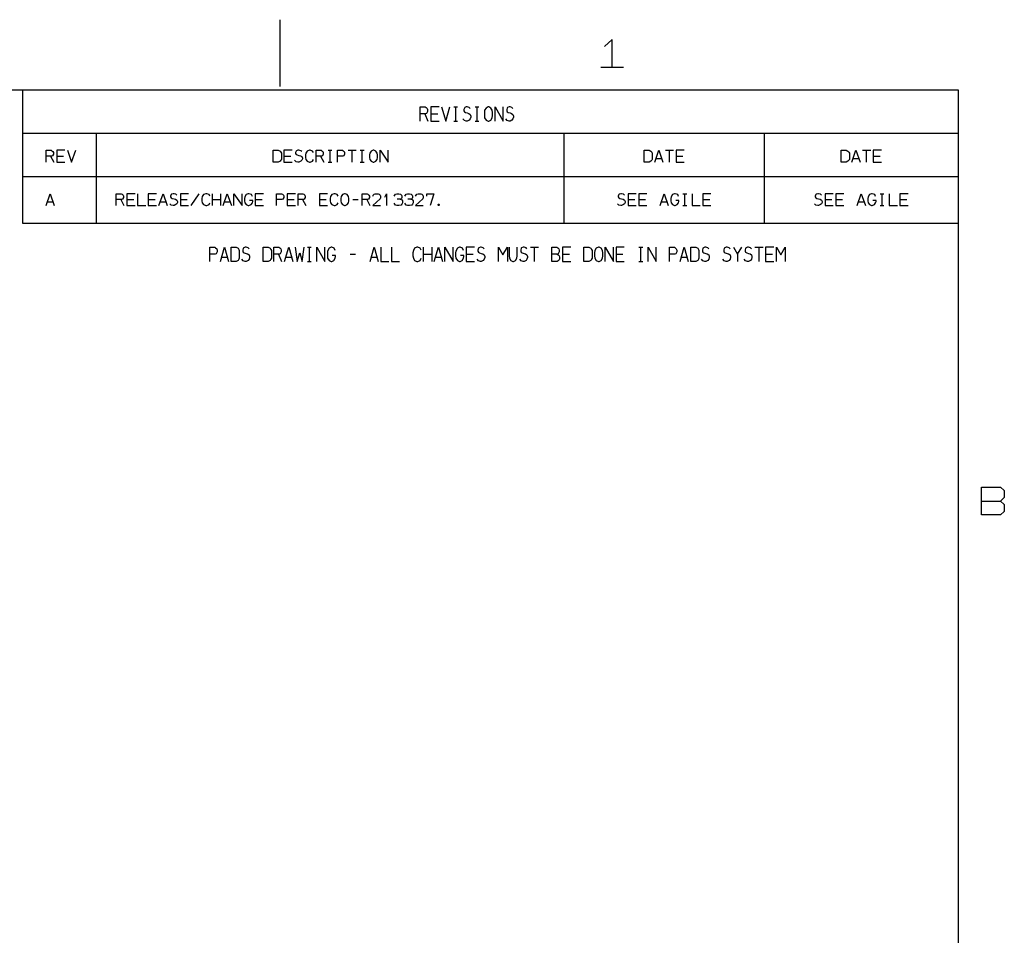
# Model space of a CAD drawing. Extents: x 0 to 1189, y 35 to 806.
# Tile 22 of 22: x 776 to 1182, y 429 to 806. Entities that reach past the tile are written whole.
import ezdxf

# ---------------------------------------------------------------- set-up
doc = ezdxf.new("R2010")
doc.units = 0
doc.layers.add('1', color=1, linetype='CONTINUOUS')

msp = doc.modelspace()

# ---------------------------------------------------------------- linework, layer by layer
at = {"layer": '1'}
for p, q in [((883.3, 805.58), (883.3, 778.1)), ((1020.03, 797.45), (1016.88, 794.6)), ((1020.03, 786), (1020.03, 797.45)), ((1015.33, 786), (1024.75, 786)), ((26.55, 776.73), (1162.45, 776.73)), ((777.4, 776.73), (1162.45, 776.73)), ((777.4, 721.7), (777.4, 776.73)), ((1162.45, 776.73), (1162.45, 61.63)), ((1162.45, 776.73), (1162.45, 721.7)), ((941.05, 763.8), (941.05, 769.7)), ((941.05, 769.7), (943.12, 769.7)), ((943.27, 766.78), (941.05, 766.78)), ((942.92, 766.78), (944.22, 763.8)), ((943.12, 769.7), (943.45, 769.45)), ((943.65, 766.95), (943.27, 766.78)), ((943.45, 769.45), (943.87, 769)), ((944.02, 767.85), (943.65, 766.95)), ((943.87, 769), (944.02, 768.55)), ((944.02, 768.55), (944.02, 767.85)), ((948.82, 769.7), (945.45, 769.7)), ((945.45, 769.7), (945.45, 763.8)), ((945.45, 766.78), (948.27, 766.78)), ((949.85, 769.7), (951.52, 763.8)), ((951.52, 763.8), (953.22, 769.7)), ((954.87, 769.7), (956.42, 769.7)), ((955.67, 763.8), (955.67, 769.7)), ((959.22, 769.23), (959.02, 768.55)), ((959.02, 768.55), (959.02, 768.08)), ((959.02, 768.08), (959.22, 767.63)), ((959.42, 769.45), (959.22, 769.23)), ((959.22, 767.63), (959.65, 767.4)), ((960.02, 769.7), (959.42, 769.45)), ((959.65, 767.4), (960.4, 767.18)), ((960.4, 769.7), (960.02, 769.7)), ((961.22, 769.45), (960.4, 769.7)), ((960.4, 767.18), (961.02, 766.95)), ((961.02, 766.95), (961.62, 766.55)), ((961.62, 769), (961.22, 769.45)), ((961.62, 766.55), (961.82, 765.88)), ((963.67, 769.7), (965.22, 769.7)), ((964.47, 763.8), (964.47, 769.7)), ((967.57, 768.33), (967.45, 767.4)), ((967.45, 767.4), (967.45, 766.1)), ((968.15, 769.23), (967.57, 768.33)), ((968.97, 769.7), (968.15, 769.23)), ((969.3, 769.7), (968.97, 769.7)), ((970.12, 769.23), (969.3, 769.7)), ((970.67, 768.33), (970.12, 769.23)), ((970.82, 767.4), (970.67, 768.33)), ((970.82, 766.1), (970.82, 767.4)), ((971.85, 763.8), (971.85, 769.7)), ((971.85, 769.7), (975.22, 763.8)), ((975.22, 763.8), (975.22, 769.7)), ((976.82, 769.23), (976.65, 768.55)), ((976.65, 768.55), (976.65, 768.08)), ((976.65, 768.08), (976.82, 767.63)), ((977.02, 769.45), (976.82, 769.23)), ((976.82, 767.63), (977.25, 767.4)), ((977.62, 769.7), (977.02, 769.45)), ((977.25, 767.4), (978.02, 767.18)), ((978.02, 769.7), (977.62, 769.7)), ((978.82, 769.45), (978.02, 769.7)), ((978.02, 767.18), (978.62, 766.95)), ((978.62, 766.95), (979.22, 766.55)), ((979.22, 769), (978.82, 769.45)), ((979.22, 766.55), (979.42, 765.88)), ((945.45, 763.8), (948.82, 763.8)), ((954.87, 763.8), (956.42, 763.8)), ((959.22, 764.03), (958.65, 764.73)), ((960.02, 763.8), (959.22, 764.03)), ((960.4, 763.8), (960.02, 763.8)), ((961.22, 764.28), (960.4, 763.8)), ((961.62, 764.73), (961.22, 764.28)), ((961.82, 765.4), (961.62, 764.73)), ((961.82, 765.88), (961.82, 765.4)), ((963.67, 763.8), (965.22, 763.8)), ((967.45, 766.1), (967.57, 765.18)), ((967.57, 765.18), (968.15, 764.28)), ((968.15, 764.28), (968.97, 763.8)), ((968.97, 763.8), (969.3, 763.8)), ((969.3, 763.8), (970.12, 764.28)), ((970.12, 764.28), (970.67, 765.18)), ((970.67, 765.18), (970.82, 766.1)), ((976.82, 764.03), (976.25, 764.73)), ((977.62, 763.8), (976.82, 764.03)), ((978.02, 763.8), (977.62, 763.8)), ((978.82, 764.28), (978.02, 763.8)), ((979.22, 764.73), (978.82, 764.28)), ((979.42, 765.4), (979.22, 764.73)), ((979.42, 765.88), (979.42, 765.4)), ((777.4, 758.85), (1162.45, 758.85)), ((807.65, 758.85), (807.65, 721.7)), ((1000.18, 758.85), (1000.18, 721.7)), ((1082.7, 758.85), (1082.7, 721.7)), ((787.02, 746.93), (787.02, 751.85)), ((787.02, 751.85), (789.1, 751.85)), ((789.1, 751.85), (789.42, 751.65)), ((789.42, 751.65), (789.85, 751.28)), ((790, 750.3), (789.62, 749.55)), ((789.85, 751.28), (790, 750.88)), ((790, 750.88), (790, 750.3)), ((794.8, 751.85), (791.42, 751.85)), ((791.42, 751.85), (791.42, 746.93)), ((795.82, 751.85), (797.5, 746.93)), ((797.5, 746.93), (799.2, 751.85)), ((880.55, 746.93), (880.55, 751.85)), ((880.55, 751.85), (882.6, 751.85)), ((882.6, 751.85), (883.37, 751.45)), ((883.37, 751.45), (883.72, 751.08)), ((883.72, 751.08), (883.9, 750.7)), ((883.9, 750.7), (883.9, 748.08)), ((888.3, 751.85), (884.95, 751.85)), ((884.95, 751.85), (884.95, 746.93)), ((889.92, 751.45), (889.72, 750.88)), ((889.72, 750.88), (889.72, 750.5)), ((889.72, 750.5), (889.92, 750.13)), ((890.1, 751.65), (889.92, 751.45)), ((889.92, 750.13), (890.32, 749.93)), ((890.72, 751.85), (890.1, 751.65)), ((890.32, 749.93), (891.1, 749.73)), ((891.1, 751.85), (890.72, 751.85)), ((891.9, 751.65), (891.1, 751.85)), ((892.32, 751.28), (891.9, 751.65)), ((893.92, 750.7), (893.75, 749.93)), ((893.75, 749.93), (893.75, 748.85)), ((894.47, 751.45), (893.92, 750.7)), ((895.42, 751.85), (894.47, 751.45)), ((895.8, 751.85), (895.42, 751.85)), ((896.72, 751.45), (895.8, 751.85)), ((897.1, 750.88), (896.72, 751.45)), ((898.15, 746.93), (898.15, 751.85)), ((898.15, 751.85), (900.2, 751.85)), ((900.2, 751.85), (900.55, 751.65)), ((900.55, 751.65), (900.97, 751.28)), ((901.12, 750.3), (900.75, 749.55)), ((900.97, 751.28), (901.12, 750.88)), ((901.12, 750.88), (901.12, 750.3)), ((903.15, 751.85), (904.72, 751.85)), ((903.95, 746.93), (903.95, 751.85)), ((906.95, 746.93), (906.95, 751.85)), ((906.95, 751.85), (909, 751.85)), ((909, 751.85), (909.35, 751.65)), ((909.35, 751.65), (909.77, 751.28)), ((909.92, 750.3), (909.55, 749.55)), ((909.77, 751.28), (909.92, 750.88)), ((909.92, 750.88), (909.92, 750.3)), ((911.35, 751.85), (914.7, 751.85)), ((913.02, 746.93), (913.02, 751.85)), ((916.35, 751.85), (917.92, 751.85)), ((917.15, 746.93), (917.15, 751.85)), ((920.27, 750.7), (920.15, 749.93)), ((920.15, 749.93), (920.15, 748.85)), ((920.82, 751.45), (920.27, 750.7)), ((921.67, 751.85), (920.82, 751.45)), ((921.97, 751.85), (921.67, 751.85)), ((922.82, 751.45), (921.97, 751.85)), ((923.35, 750.7), (922.82, 751.45)), ((923.5, 749.93), (923.35, 750.7)), ((923.5, 748.85), (923.5, 749.93)), ((924.55, 746.93), (924.55, 751.85)), ((924.55, 751.85), (927.9, 746.93)), ((927.9, 746.93), (927.9, 751.85)), ((1033.2, 746.93), (1033.2, 751.85)), ((1033.2, 751.85), (1035.25, 751.85)), ((1035.25, 751.85), (1036.02, 751.45)), ((1036.02, 751.45), (1036.35, 751.08)), ((1036.35, 751.08), (1036.55, 750.7)), ((1036.55, 750.7), (1036.55, 748.08)), ((1037.6, 746.93), (1039.27, 751.85)), ((1039.27, 751.85), (1040.95, 746.93)), ((1042, 751.85), (1045.35, 751.85)), ((1043.67, 746.93), (1043.67, 751.85)), ((1049.75, 751.85), (1046.4, 751.85)), ((1046.4, 751.85), (1046.4, 746.93)), ((1114.32, 746.93), (1114.32, 751.85)), ((1114.32, 751.85), (1116.4, 751.85)), ((1116.4, 751.85), (1117.15, 751.45)), ((1117.15, 751.45), (1117.5, 751.08)), ((1117.5, 751.08), (1117.7, 750.7)), ((1117.7, 750.7), (1117.7, 748.08)), ((1118.72, 746.93), (1120.4, 751.85)), ((1120.4, 751.85), (1122.1, 746.93)), ((1123.12, 751.85), (1126.5, 751.85)), ((1124.8, 746.93), (1124.8, 751.85)), ((1130.9, 751.85), (1127.52, 751.85)), ((1127.52, 751.85), (1127.52, 746.93)), ((789.25, 749.43), (787.02, 749.43)), ((788.9, 749.43), (790.2, 746.93)), ((789.62, 749.55), (789.25, 749.43)), ((791.42, 749.43), (794.25, 749.43)), ((791.42, 746.93), (794.8, 746.93)), ((882.6, 746.93), (880.55, 746.93)), ((883.37, 747.33), (882.6, 746.93)), ((883.72, 747.7), (883.37, 747.33)), ((883.9, 748.08), (883.72, 747.7)), ((884.95, 749.43), (887.77, 749.43)), ((884.95, 746.93), (888.3, 746.93)), ((889.92, 747.13), (889.35, 747.7)), ((890.72, 746.93), (889.92, 747.13)), ((891.1, 746.93), (890.72, 746.93)), ((891.1, 749.73), (891.7, 749.55)), ((891.9, 747.33), (891.1, 746.93)), ((891.7, 749.55), (892.32, 749.23)), ((892.32, 747.7), (891.9, 747.33)), ((892.32, 749.23), (892.52, 748.65)), ((892.52, 748.28), (892.32, 747.7)), ((892.52, 748.65), (892.52, 748.28)), ((893.75, 748.85), (893.92, 748.08)), ((893.92, 748.08), (894.47, 747.33)), ((894.47, 747.33), (895.42, 746.93)), ((895.42, 746.93), (895.8, 746.93)), ((895.8, 746.93), (896.72, 747.33)), ((896.72, 747.33), (897.1, 748.08)), ((900.35, 749.43), (898.15, 749.43)), ((900.02, 749.43), (901.32, 746.93)), ((900.75, 749.55), (900.35, 749.43)), ((903.15, 746.93), (904.72, 746.93)), ((909.15, 749.43), (906.95, 749.43)), ((909.55, 749.55), (909.15, 749.43)), ((916.35, 746.93), (917.92, 746.93)), ((920.15, 748.85), (920.27, 748.08)), ((920.27, 748.08), (920.82, 747.33)), ((920.82, 747.33), (921.67, 746.93)), ((921.67, 746.93), (921.97, 746.93)), ((921.97, 746.93), (922.82, 747.33)), ((922.82, 747.33), (923.35, 748.08)), ((923.35, 748.08), (923.5, 748.85)), ((1035.25, 746.93), (1033.2, 746.93)), ((1036.02, 747.33), (1035.25, 746.93)), ((1036.35, 747.7), (1036.02, 747.33)), ((1036.55, 748.08), (1036.35, 747.7)), ((1038.07, 748.48), (1040.45, 748.48)), ((1046.4, 749.43), (1049.22, 749.43)), ((1046.4, 746.93), (1049.75, 746.93)), ((1116.4, 746.93), (1114.32, 746.93)), ((1117.15, 747.33), (1116.4, 746.93)), ((1117.5, 747.7), (1117.15, 747.33)), ((1117.7, 748.08), (1117.5, 747.7)), ((1119.22, 748.48), (1121.6, 748.48)), ((1127.52, 749.43), (1130.35, 749.43)), ((1127.52, 746.93), (1130.9, 746.93)), ((777.4, 740.98), (1162.45, 740.98)), ((787.03, 729.05), (788.7, 733.95)), ((788.7, 733.95), (790.4, 729.05)), ((815.9, 729.05), (815.9, 733.95)), ((815.9, 733.95), (817.98, 733.95)), ((817.98, 733.95), (818.33, 733.78)), ((818.33, 733.78), (818.73, 733.38)), ((823.68, 733.95), (820.3, 733.95)), ((820.3, 733.95), (820.3, 729.05)), ((824.7, 733.95), (824.7, 729.05)), ((832.48, 733.95), (829.1, 733.95)), ((829.1, 733.95), (829.1, 729.05)), ((833.5, 729.05), (835.2, 733.95)), ((835.2, 733.95), (836.88, 729.05)), ((838.68, 733.78), (838.48, 733.58)), ((839.28, 733.95), (838.68, 733.78)), ((839.68, 733.95), (839.28, 733.95)), ((840.48, 733.78), (839.68, 733.95)), ((840.9, 733.38), (840.48, 733.78)), ((845.68, 733.95), (842.3, 733.95)), ((842.3, 733.95), (842.3, 729.05)), ((846.7, 729.05), (850.08, 733.95)), ((852.8, 733.95), (851.85, 733.58)), ((853.18, 733.95), (852.8, 733.95)), ((854.1, 733.58), (853.18, 733.95)), ((855.53, 729.05), (855.53, 733.95)), ((858.88, 733.95), (858.88, 729.05)), ((859.93, 729.05), (861.6, 733.95)), ((861.6, 733.95), (863.28, 729.05)), ((864.33, 729.05), (864.33, 733.95)), ((864.33, 733.95), (867.68, 729.05)), ((867.68, 729.05), (867.68, 733.95)), ((870.25, 733.95), (869.4, 733.58)), ((870.55, 733.95), (870.25, 733.95)), ((871.58, 733.58), (870.55, 733.95)), ((876.48, 733.95), (873.13, 733.95)), ((873.13, 733.95), (873.13, 729.05)), ((881.93, 729.05), (881.93, 733.95)), ((881.93, 733.95), (883.98, 733.95)), ((883.98, 733.95), (884.33, 733.78)), ((884.33, 733.78), (884.75, 733.38)), ((889.68, 733.95), (886.33, 733.95)), ((886.33, 733.95), (886.33, 729.05)), ((890.73, 729.05), (890.73, 733.95)), ((890.73, 733.95), (892.78, 733.95)), ((892.78, 733.95), (893.13, 733.78)), ((893.13, 733.78), (893.55, 733.38)), ((902.88, 733.95), (899.53, 733.95)), ((899.53, 733.95), (899.53, 729.05)), ((905.6, 733.95), (904.65, 733.58)), ((905.98, 733.95), (905.6, 733.95)), ((906.9, 733.58), (905.98, 733.95)), ((909.85, 733.95), (909, 733.58)), ((910.15, 733.95), (909.85, 733.95)), ((911, 733.58), (910.15, 733.95)), ((917.13, 729.05), (917.13, 733.95)), ((917.13, 733.95), (919.18, 733.95)), ((919.18, 733.95), (919.53, 733.78)), ((919.53, 733.78), (919.95, 733.38)), ((921.73, 733.38), (922.1, 733.78)), ((922.1, 733.78), (922.53, 733.95)), ((922.53, 733.95), (923.7, 733.95)), ((923.7, 733.95), (924.08, 733.78)), ((924.08, 733.78), (924.5, 733.38)), ((926.43, 732.55), (927.15, 733.95)), ((927.15, 733.95), (927.15, 729.05)), ((930.53, 733.38), (930.85, 733.78)), ((930.85, 733.78), (931.43, 733.95)), ((931.43, 733.95), (932.2, 733.95)), ((932.2, 733.95), (932.93, 733.78)), ((932.93, 733.78), (933.3, 733.38)), ((934.93, 733.38), (935.25, 733.78)), ((935.25, 733.78), (935.83, 733.95)), ((935.83, 733.95), (936.6, 733.95)), ((936.6, 733.95), (937.33, 733.78)), ((937.33, 733.78), (937.7, 733.38)), ((939.33, 733.38), (939.7, 733.78)), ((939.7, 733.78), (940.13, 733.95)), ((940.13, 733.95), (941.3, 733.95)), ((941.3, 733.95), (941.68, 733.78)), ((941.68, 733.78), (942.1, 733.38)), ((943.73, 733), (943.73, 733.95)), ((943.73, 733.95), (946.7, 733.95)), ((946.7, 733.95), (945.2, 729.05)), ((1022.95, 733.78), (1022.75, 733.58)), ((1023.57, 733.95), (1022.95, 733.78)), ((1023.95, 733.95), (1023.57, 733.95)), ((1024.75, 733.78), (1023.95, 733.95)), ((1025.17, 733.38), (1024.75, 733.78)), ((1029.95, 733.95), (1026.6, 733.95)), ((1026.6, 733.95), (1026.6, 729.05)), ((1034.35, 733.95), (1031, 733.95)), ((1031, 733.95), (1031, 729.05)), ((1039.8, 729.05), (1041.47, 733.95)), ((1041.47, 733.95), (1043.15, 729.05)), ((1045.72, 733.95), (1044.87, 733.58)), ((1046.02, 733.95), (1045.72, 733.95)), ((1047.05, 733.58), (1046.02, 733.95)), ((1049.2, 733.95), (1050.77, 733.95)), ((1050, 729.05), (1050, 733.95)), ((1053, 733.95), (1053, 729.05)), ((1060.75, 733.95), (1057.4, 733.95)), ((1057.4, 733.95), (1057.4, 729.05)), ((1104.1, 733.78), (1103.9, 733.58)), ((1104.7, 733.95), (1104.1, 733.78)), ((1105.07, 733.95), (1104.7, 733.95)), ((1105.87, 733.78), (1105.07, 733.95)), ((1106.3, 733.38), (1105.87, 733.78)), ((1111.07, 733.95), (1107.72, 733.95)), ((1107.72, 733.95), (1107.72, 729.05)), ((1115.5, 733.95), (1112.12, 733.95)), ((1112.12, 733.95), (1112.12, 729.05)), ((1120.92, 729.05), (1122.6, 733.95)), ((1122.6, 733.95), (1124.3, 729.05)), ((1126.85, 733.95), (1126.02, 733.58)), ((1127.15, 733.95), (1126.85, 733.95)), ((1128.2, 733.58), (1127.15, 733.95)), ((1130.35, 733.95), (1131.9, 733.95)), ((1131.15, 729.05), (1131.15, 733.95)), ((1134.12, 733.95), (1134.12, 729.05)), ((1141.9, 733.95), (1138.52, 733.95)), ((1138.52, 733.95), (1138.52, 729.05)), ((787.53, 730.58), (789.9, 730.58)), ((818.13, 731.55), (815.9, 731.55)), ((817.78, 731.55), (819.08, 729.05)), ((818.5, 731.68), (818.13, 731.55)), ((818.88, 732.43), (818.5, 731.68)), ((818.73, 733.38), (818.88, 733)), ((818.88, 733), (818.88, 732.43)), ((820.3, 731.55), (823.13, 731.55)), ((829.1, 731.55), (831.93, 731.55)), ((834, 730.58), (836.38, 730.58)), ((838.48, 729.25), (837.9, 729.83)), ((838.48, 733.58), (838.3, 733)), ((838.3, 733), (838.3, 732.63)), ((838.3, 732.63), (838.48, 732.25)), ((838.48, 732.25), (838.9, 732.05)), ((838.9, 732.05), (839.68, 731.85)), ((839.68, 731.85), (840.28, 731.68)), ((840.28, 731.68), (840.9, 731.35)), ((840.9, 729.83), (840.48, 729.45)), ((840.9, 731.35), (841.08, 730.78)), ((841.08, 730.4), (840.9, 729.83)), ((841.08, 730.78), (841.08, 730.4)), ((842.3, 731.55), (845.15, 731.55)), ((851.3, 732.83), (851.13, 732.05)), ((851.13, 732.05), (851.13, 730.98)), ((851.13, 730.98), (851.3, 730.2)), ((851.85, 733.58), (851.3, 732.83)), ((851.3, 730.2), (851.85, 729.45)), ((854.48, 733), (854.1, 733.58)), ((854.1, 729.45), (854.48, 730.2)), ((855.53, 731.55), (858.88, 731.55)), ((860.4, 730.58), (862.78, 730.58)), ((868.83, 732.63), (868.73, 732.05)), ((868.73, 732.05), (868.73, 730.98)), ((868.73, 730.98), (868.83, 730.2)), ((869.4, 733.58), (868.83, 732.63)), ((868.83, 730.2), (869.4, 729.45)), ((872.08, 731.15), (870.75, 731.15)), ((871.4, 729.45), (871.93, 730.2)), ((871.93, 732.83), (871.58, 733.58)), ((871.93, 730.2), (872.08, 730.78)), ((872.08, 730.78), (872.08, 731.15)), ((873.13, 731.55), (875.95, 731.55)), ((884.13, 731.55), (881.93, 731.55)), ((884.53, 731.68), (884.13, 731.55)), ((884.9, 732.43), (884.53, 731.68)), ((884.75, 733.38), (884.9, 733)), ((884.9, 733), (884.9, 732.43)), ((886.33, 731.55), (889.15, 731.55)), ((892.93, 731.55), (890.73, 731.55)), ((892.6, 731.55), (893.9, 729.05)), ((893.33, 731.68), (892.93, 731.55)), ((893.7, 732.43), (893.33, 731.68)), ((893.55, 733.38), (893.7, 733)), ((893.7, 733), (893.7, 732.43)), ((899.53, 731.55), (902.35, 731.55)), ((904.1, 732.83), (903.93, 732.05)), ((903.93, 732.05), (903.93, 730.98)), ((903.93, 730.98), (904.1, 730.2)), ((904.65, 733.58), (904.1, 732.83)), ((904.1, 730.2), (904.65, 729.45)), ((907.28, 733), (906.9, 733.58)), ((906.9, 729.45), (907.28, 730.2)), ((908.43, 732.83), (908.33, 732.05)), ((908.33, 732.05), (908.33, 730.98)), ((908.33, 730.98), (908.43, 730.2)), ((909, 733.58), (908.43, 732.83)), ((908.43, 730.2), (909, 729.45)), ((911.53, 732.83), (911, 733.58)), ((911, 729.45), (911.53, 730.2)), ((911.68, 732.05), (911.53, 732.83)), ((911.53, 730.2), (911.68, 730.98)), ((911.68, 730.98), (911.68, 732.05)), ((913.3, 731.55), (915.48, 731.55)), ((919.35, 731.55), (917.13, 731.55)), ((919, 731.55), (920.3, 729.05)), ((919.73, 731.68), (919.35, 731.55)), ((920.1, 732.43), (919.73, 731.68)), ((919.95, 733.38), (920.1, 733)), ((920.1, 733), (920.1, 732.43)), ((921.53, 733), (921.73, 733.38)), ((924.5, 731.85), (921.53, 729.05)), ((924.5, 733.38), (924.7, 733)), ((924.7, 732.25), (924.5, 731.85)), ((924.7, 733), (924.7, 732.25)), ((930.33, 733), (930.53, 733.38)), ((930.85, 729.25), (930.33, 730.03)), ((932.73, 731.68), (931.58, 731.68)), ((933.15, 731.85), (932.73, 731.68)), ((932.73, 731.68), (933.3, 731.55)), ((933.3, 732.05), (933.15, 731.85)), ((933.3, 733.38), (933.5, 733)), ((933.5, 732.43), (933.3, 732.05)), ((933.3, 731.55), (933.68, 730.98)), ((933.5, 733), (933.5, 732.43)), ((933.68, 730.2), (933.5, 729.63)), ((933.68, 730.98), (933.68, 730.2)), ((934.73, 733), (934.93, 733.38)), ((935.25, 729.25), (934.73, 730.03)), ((937.13, 731.68), (935.98, 731.68)), ((937.55, 731.85), (937.13, 731.68)), ((937.13, 731.68), (937.7, 731.55)), ((937.7, 732.05), (937.55, 731.85)), ((937.7, 733.38), (937.9, 733)), ((937.9, 732.43), (937.7, 732.05)), ((937.7, 731.55), (938.08, 730.98)), ((937.9, 733), (937.9, 732.43)), ((938.08, 730.2), (937.9, 729.63)), ((938.08, 730.98), (938.08, 730.2)), ((939.13, 733), (939.33, 733.38)), ((942.1, 731.85), (939.13, 729.05)), ((942.1, 733.38), (942.3, 733)), ((942.3, 732.25), (942.1, 731.85)), ((942.3, 733), (942.3, 732.25)), ((1022.75, 729.25), (1022.2, 729.83)), ((1022.75, 733.58), (1022.57, 733)), ((1022.57, 733), (1022.57, 732.63)), ((1022.57, 732.63), (1022.75, 732.25)), ((1022.75, 732.25), (1023.17, 732.05)), ((1023.17, 732.05), (1023.95, 731.85)), ((1023.95, 731.85), (1024.55, 731.68)), ((1024.55, 731.68), (1025.17, 731.35)), ((1025.17, 729.83), (1024.75, 729.45)), ((1025.17, 731.35), (1025.35, 730.78)), ((1025.35, 730.4), (1025.17, 729.83)), ((1025.35, 730.78), (1025.35, 730.4)), ((1026.6, 731.55), (1029.42, 731.55)), ((1031, 731.55), (1033.82, 731.55)), ((1040.27, 730.58), (1042.65, 730.58)), ((1044.3, 732.63), (1044.2, 732.05)), ((1044.2, 732.05), (1044.2, 730.98)), ((1044.2, 730.98), (1044.3, 730.2)), ((1044.87, 733.58), (1044.3, 732.63)), ((1044.3, 730.2), (1044.87, 729.45)), ((1047.55, 731.15), (1046.22, 731.15)), ((1046.87, 729.45), (1047.4, 730.2)), ((1047.4, 732.83), (1047.05, 733.58)), ((1047.4, 730.2), (1047.55, 730.78)), ((1047.55, 730.78), (1047.55, 731.15)), ((1057.4, 731.55), (1060.22, 731.55)), ((1103.9, 729.25), (1103.32, 729.83)), ((1103.9, 733.58), (1103.7, 733)), ((1103.7, 733), (1103.7, 732.63)), ((1103.7, 732.63), (1103.9, 732.25)), ((1103.9, 732.25), (1104.32, 732.05)), ((1104.32, 732.05), (1105.07, 731.85)), ((1105.07, 731.85), (1105.7, 731.68)), ((1105.7, 731.68), (1106.3, 731.35)), ((1106.3, 729.83), (1105.87, 729.45)), ((1106.3, 731.35), (1106.5, 730.78)), ((1106.5, 730.4), (1106.3, 729.83)), ((1106.5, 730.78), (1106.5, 730.4)), ((1107.72, 731.55), (1110.55, 731.55)), ((1112.12, 731.55), (1114.95, 731.55)), ((1121.42, 730.58), (1123.8, 730.58)), ((1125.45, 732.63), (1125.32, 732.05)), ((1125.32, 732.05), (1125.32, 730.98)), ((1125.32, 730.98), (1125.45, 730.2)), ((1126.02, 733.58), (1125.45, 732.63)), ((1125.45, 730.2), (1126.02, 729.45)), ((1128.7, 731.15), (1127.35, 731.15)), ((1128, 729.45), (1128.52, 730.2)), ((1128.52, 732.83), (1128.2, 733.58)), ((1128.52, 730.2), (1128.7, 730.78)), ((1128.7, 730.78), (1128.7, 731.15)), ((1138.52, 731.55), (1141.35, 731.55)), ((820.3, 729.05), (823.68, 729.05)), ((824.7, 729.05), (828.08, 729.05)), ((829.1, 729.05), (832.48, 729.05)), ((839.28, 729.05), (838.48, 729.25)), ((839.68, 729.05), (839.28, 729.05)), ((840.48, 729.45), (839.68, 729.05)), ((842.3, 729.05), (845.68, 729.05)), ((851.85, 729.45), (852.8, 729.05)), ((852.8, 729.05), (853.18, 729.05)), ((853.18, 729.05), (854.1, 729.45)), ((869.4, 729.45), (870.25, 729.05)), ((870.25, 729.05), (870.55, 729.05)), ((870.55, 729.05), (871.4, 729.45)), ((873.13, 729.05), (876.48, 729.05)), ((886.33, 729.05), (889.68, 729.05)), ((899.53, 729.05), (902.88, 729.05)), ((904.65, 729.45), (905.6, 729.05)), ((905.6, 729.05), (905.98, 729.05)), ((905.98, 729.05), (906.9, 729.45)), ((909, 729.45), (909.85, 729.05)), ((909.85, 729.05), (910.15, 729.05)), ((910.15, 729.05), (911, 729.45)), ((921.53, 729.05), (924.7, 729.05)), ((931.43, 729.05), (930.85, 729.25)), ((932.2, 729.05), (931.43, 729.05)), ((933.15, 729.25), (932.2, 729.05)), ((933.5, 729.63), (933.15, 729.25)), ((935.83, 729.05), (935.25, 729.25)), ((936.6, 729.05), (935.83, 729.05)), ((937.55, 729.25), (936.6, 729.05)), ((937.9, 729.63), (937.55, 729.25)), ((939.13, 729.05), (942.3, 729.05)), ((948.43, 729.5), (948.5, 729.63)), ((948.43, 729.18), (948.43, 729.5)), ((948.5, 729.05), (948.43, 729.18)), ((948.5, 729.63), (948.7, 729.63)), ((948.7, 729.05), (948.5, 729.05)), ((948.7, 729.63), (948.78, 729.5)), ((948.78, 729.18), (948.7, 729.05)), ((948.78, 729.5), (948.78, 729.18)), ((1023.57, 729.05), (1022.75, 729.25)), ((1023.95, 729.05), (1023.57, 729.05)), ((1024.75, 729.45), (1023.95, 729.05)), ((1026.6, 729.05), (1029.95, 729.05)), ((1031, 729.05), (1034.35, 729.05)), ((1044.87, 729.45), (1045.72, 729.05)), ((1045.72, 729.05), (1046.02, 729.05)), ((1046.02, 729.05), (1046.87, 729.45)), ((1049.2, 729.05), (1050.77, 729.05)), ((1053, 729.05), (1056.35, 729.05)), ((1057.4, 729.05), (1060.75, 729.05)), ((1104.7, 729.05), (1103.9, 729.25)), ((1105.07, 729.05), (1104.7, 729.05)), ((1105.87, 729.45), (1105.07, 729.05)), ((1107.72, 729.05), (1111.07, 729.05)), ((1112.12, 729.05), (1115.5, 729.05)), ((1126.02, 729.45), (1126.85, 729.05)), ((1126.85, 729.05), (1127.15, 729.05)), ((1127.15, 729.05), (1128, 729.45)), ((1130.35, 729.05), (1131.9, 729.05)), ((1134.12, 729.05), (1137.5, 729.05)), ((1138.52, 729.05), (1141.9, 729.05)), ((1162.45, 721.7), (777.4, 721.7)), ((854.42, 706.05), (854.42, 711.93)), ((854.42, 711.93), (856.47, 711.93)), ((856.47, 711.93), (856.82, 711.7)), ((856.82, 711.7), (857.25, 711.25)), ((857.4, 710.1), (857, 709.18)), ((857.25, 711.25), (857.4, 710.78)), ((857.4, 710.78), (857.4, 710.1)), ((858.82, 706.05), (860.5, 711.93)), ((860.5, 711.93), (862.17, 706.05)), ((863.22, 706.05), (863.22, 711.93)), ((863.22, 711.93), (865.27, 711.93)), ((865.27, 711.93), (866.05, 711.48)), ((866.05, 711.48), (866.37, 711.03)), ((866.37, 711.03), (866.57, 710.55)), ((866.57, 710.55), (866.57, 707.43)), ((868.2, 711.48), (868, 710.78)), ((868, 710.78), (868, 710.33)), ((868, 710.33), (868.2, 709.88)), ((868.37, 711.7), (868.2, 711.48)), ((868.2, 709.88), (868.6, 709.65)), ((869, 711.93), (868.37, 711.7)), ((868.6, 709.65), (869.37, 709.4)), ((869.37, 711.93), (869, 711.93)), ((870.17, 711.7), (869.37, 711.93)), ((869.37, 709.4), (869.97, 709.18)), ((870.6, 711.25), (870.17, 711.7)), ((876.42, 706.05), (876.42, 711.93)), ((876.42, 711.93), (878.47, 711.93)), ((878.47, 711.93), (879.25, 711.48)), ((879.25, 711.48), (879.57, 711.03)), ((879.57, 711.03), (879.77, 710.55)), ((879.77, 710.55), (879.77, 707.43)), ((880.82, 706.05), (880.82, 711.93)), ((880.82, 711.93), (882.87, 711.93)), ((882.87, 711.93), (883.22, 711.7)), ((883.22, 711.7), (883.65, 711.25)), ((883.8, 710.1), (883.42, 709.18)), ((883.65, 711.25), (883.8, 710.78)), ((883.8, 710.78), (883.8, 710.1)), ((885.22, 706.05), (886.9, 711.93)), ((886.9, 711.93), (888.57, 706.05)), ((889.62, 711.93), (890.45, 706.05)), ((890.45, 706.05), (891.45, 709.65)), ((891.45, 709.65), (892.47, 706.05)), ((892.47, 706.05), (893.32, 711.93)), ((894.62, 711.93), (896.2, 711.93)), ((895.42, 706.05), (895.42, 711.93)), ((898.42, 706.05), (898.42, 711.93)), ((898.42, 711.93), (901.77, 706.05)), ((901.77, 706.05), (901.77, 711.93)), ((902.92, 710.33), (902.82, 709.65)), ((902.82, 709.65), (902.82, 708.35)), ((903.5, 711.48), (902.92, 710.33)), ((904.35, 711.93), (903.5, 711.48)), ((904.65, 711.93), (904.35, 711.93)), ((905.67, 711.48), (904.65, 711.93)), ((906.02, 710.55), (905.67, 711.48)), ((920.42, 706.05), (922.1, 711.93)), ((922.1, 711.93), (923.77, 706.05)), ((924.82, 711.93), (924.82, 706.05)), ((929.22, 711.93), (929.22, 706.05)), ((938.22, 710.55), (938.02, 709.65)), ((938.02, 709.65), (938.02, 708.35)), ((938.75, 711.48), (938.22, 710.55)), ((939.7, 711.93), (938.75, 711.48)), ((940.1, 711.93), (939.7, 711.93)), ((941, 711.48), (940.1, 711.93)), ((941.37, 710.78), (941, 711.48)), ((942.42, 706.05), (942.42, 711.93)), ((945.8, 711.93), (945.8, 706.05)), ((946.82, 706.05), (948.5, 711.93)), ((948.5, 711.93), (950.2, 706.05)), ((951.22, 706.05), (951.22, 711.93)), ((951.22, 711.93), (954.6, 706.05)), ((954.6, 706.05), (954.6, 711.93)), ((955.75, 710.33), (955.62, 709.65)), ((955.62, 709.65), (955.62, 708.35)), ((956.32, 711.48), (955.75, 710.33)), ((957.15, 711.93), (956.32, 711.48)), ((957.45, 711.93), (957.15, 711.93)), ((958.5, 711.48), (957.45, 711.93)), ((958.82, 710.55), (958.5, 711.48)), ((963.4, 711.93), (960.02, 711.93)), ((960.02, 711.93), (960.02, 706.05)), ((965, 711.48), (964.8, 710.78)), ((964.8, 710.78), (964.8, 710.33)), ((964.8, 710.33), (965, 709.88)), ((965.2, 711.7), (965, 711.48)), ((965, 709.88), (965.42, 709.65)), ((965.8, 711.93), (965.2, 711.7)), ((965.42, 709.65), (966.17, 709.4)), ((966.17, 711.93), (965.8, 711.93)), ((967, 711.7), (966.17, 711.93)), ((966.17, 709.4), (966.8, 709.18)), ((967.4, 711.25), (967, 711.7)), ((973.22, 706.05), (973.22, 711.93)), ((973.22, 711.93), (975.07, 708.8)), ((975.07, 708.8), (976.92, 711.93)), ((976.92, 711.93), (976.92, 706.05)), ((977.62, 711.93), (977.62, 708.35)), ((981, 708.35), (981, 711.93)), ((982.6, 711.48), (982.42, 710.78)), ((982.42, 710.78), (982.42, 710.33)), ((982.42, 710.33), (982.6, 709.88)), ((982.8, 711.7), (982.6, 711.48)), ((982.6, 709.88), (983.02, 709.65)), ((983.4, 711.93), (982.8, 711.7)), ((983.02, 709.65), (983.8, 709.4)), ((983.8, 711.93), (983.4, 711.93)), ((984.6, 711.7), (983.8, 711.93)), ((983.8, 709.4), (984.4, 709.18)), ((985, 711.25), (984.6, 711.7)), ((986.42, 711.93), (989.8, 711.93)), ((988.12, 706.05), (988.12, 711.93)), ((995.22, 706.05), (995.22, 711.93)), ((995.22, 711.93), (997.3, 711.93)), ((997.3, 711.93), (997.65, 711.7)), ((997.65, 711.7), (998.05, 711.25)), ((998.22, 710.1), (997.82, 709.18)), ((998.05, 711.25), (998.22, 710.78)), ((998.22, 710.78), (998.22, 710.1)), ((1003, 711.93), (999.62, 711.93)), ((999.62, 711.93), (999.62, 706.05)), ((1008.42, 706.05), (1008.42, 711.93)), ((1008.42, 711.93), (1010.5, 711.93)), ((1010.5, 711.93), (1011.27, 711.48)), ((1011.27, 711.48), (1011.6, 711.03)), ((1011.6, 711.03), (1011.8, 710.55)), ((1011.8, 710.55), (1011.8, 707.43)), ((1012.95, 710.55), (1012.82, 709.65)), ((1012.82, 709.65), (1012.82, 708.35)), ((1013.52, 711.48), (1012.95, 710.55)), ((1014.37, 711.93), (1013.52, 711.48)), ((1014.67, 711.93), (1014.37, 711.93)), ((1015.5, 711.48), (1014.67, 711.93)), ((1016.05, 710.55), (1015.5, 711.48)), ((1016.2, 709.65), (1016.05, 710.55)), ((1016.2, 708.35), (1016.2, 709.65)), ((1017.22, 706.05), (1017.22, 711.93)), ((1017.22, 711.93), (1020.6, 706.05)), ((1020.6, 706.05), (1020.6, 711.93)), ((1025, 711.93), (1021.65, 711.93)), ((1021.65, 711.93), (1021.65, 706.05)), ((1031.05, 711.93), (1032.62, 711.93)), ((1031.85, 706.05), (1031.85, 711.93)), ((1034.85, 706.05), (1034.85, 711.93)), ((1034.85, 711.93), (1038.2, 706.05)), ((1038.2, 706.05), (1038.2, 711.93)), ((1043.65, 706.05), (1043.65, 711.93)), ((1043.65, 711.93), (1045.7, 711.93)), ((1045.7, 711.93), (1046.05, 711.7)), ((1046.05, 711.7), (1046.47, 711.25)), ((1046.62, 710.1), (1046.25, 709.18)), ((1046.47, 711.25), (1046.62, 710.78)), ((1046.62, 710.78), (1046.62, 710.1)), ((1048.05, 706.05), (1049.72, 711.93)), ((1049.72, 711.93), (1051.4, 706.05)), ((1052.45, 706.05), (1052.45, 711.93)), ((1052.45, 711.93), (1054.5, 711.93)), ((1054.5, 711.93), (1055.27, 711.48)), ((1055.27, 711.48), (1055.62, 711.03)), ((1055.62, 711.03), (1055.8, 710.55)), ((1055.8, 710.55), (1055.8, 707.43)), ((1057.42, 711.48), (1057.22, 710.78)), ((1057.22, 710.78), (1057.22, 710.33)), ((1057.22, 710.33), (1057.42, 709.88)), ((1057.6, 711.7), (1057.42, 711.48)), ((1057.42, 709.88), (1057.82, 709.65)), ((1058.22, 711.93), (1057.6, 711.7)), ((1057.82, 709.65), (1058.6, 709.4)), ((1058.6, 711.93), (1058.22, 711.93)), ((1059.4, 711.7), (1058.6, 711.93)), ((1058.6, 709.4), (1059.2, 709.18)), ((1059.82, 711.25), (1059.4, 711.7)), ((1066.22, 711.48), (1066.02, 710.78)), ((1066.02, 710.78), (1066.02, 710.33)), ((1066.02, 710.33), (1066.22, 709.88)), ((1066.4, 711.7), (1066.22, 711.48)), ((1066.22, 709.88), (1066.65, 709.65)), ((1067.02, 711.93), (1066.4, 711.7)), ((1066.65, 709.65), (1067.4, 709.4)), ((1067.4, 711.93), (1067.02, 711.93)), ((1068.2, 711.7), (1067.4, 711.93)), ((1067.4, 709.4), (1068.02, 709.18)), ((1068.62, 711.25), (1068.2, 711.7)), ((1070.05, 711.93), (1071.72, 709.03)), ((1071.72, 709.03), (1073.4, 711.93)), ((1075.02, 711.48), (1074.82, 710.78)), ((1074.82, 710.78), (1074.82, 710.33)), ((1074.82, 710.33), (1075.02, 709.88)), ((1075.2, 711.7), (1075.02, 711.48)), ((1075.02, 709.88), (1075.45, 709.65)), ((1075.82, 711.93), (1075.2, 711.7)), ((1075.45, 709.65), (1076.2, 709.4)), ((1076.2, 711.93), (1075.82, 711.93)), ((1077, 711.7), (1076.2, 711.93)), ((1076.2, 709.4), (1076.82, 709.18)), ((1077.42, 711.25), (1077, 711.7)), ((1078.85, 711.93), (1082.2, 711.93)), ((1080.52, 706.05), (1080.52, 711.93)), ((1086.6, 711.93), (1083.25, 711.93)), ((1083.25, 711.93), (1083.25, 706.05)), ((1087.65, 706.05), (1087.65, 711.93)), ((1087.65, 711.93), (1089.47, 708.8)), ((1089.47, 708.8), (1091.35, 711.93)), ((1091.35, 711.93), (1091.35, 706.05)), ((856.62, 709.03), (854.42, 709.03)), ((857, 709.18), (856.62, 709.03)), ((859.3, 707.88), (861.67, 707.88)), ((865.27, 706.05), (863.22, 706.05)), ((866.05, 706.5), (865.27, 706.05)), ((866.37, 706.98), (866.05, 706.5)), ((866.57, 707.43), (866.37, 706.98)), ((868.2, 706.28), (867.62, 706.98)), ((869, 706.05), (868.2, 706.28)), ((869.37, 706.05), (869, 706.05)), ((870.17, 706.5), (869.37, 706.05)), ((869.97, 709.18), (870.6, 708.8)), ((870.6, 706.98), (870.17, 706.5)), ((870.6, 708.8), (870.77, 708.1)), ((870.77, 707.65), (870.6, 706.98)), ((870.77, 708.1), (870.77, 707.65)), ((878.47, 706.05), (876.42, 706.05)), ((879.25, 706.5), (878.47, 706.05)), ((879.57, 706.98), (879.25, 706.5)), ((879.77, 707.43), (879.57, 706.98)), ((883.02, 709.03), (880.82, 709.03)), ((882.7, 709.03), (884, 706.05)), ((883.42, 709.18), (883.02, 709.03)), ((885.72, 707.88), (888.07, 707.88)), ((894.62, 706.05), (896.2, 706.05)), ((902.82, 708.35), (902.92, 707.43)), ((902.92, 707.43), (903.5, 706.5)), ((903.5, 706.5), (904.35, 706.05)), ((904.35, 706.05), (904.65, 706.05)), ((904.65, 706.05), (905.5, 706.5)), ((906.17, 708.58), (904.85, 708.58)), ((905.5, 706.5), (906.02, 707.43)), ((906.02, 707.43), (906.17, 708.1)), ((906.17, 708.1), (906.17, 708.58)), ((912.2, 709.03), (914.37, 709.03)), ((920.92, 707.88), (923.3, 707.88)), ((924.82, 706.05), (928.17, 706.05)), ((929.22, 706.05), (932.57, 706.05)), ((938.02, 708.35), (938.22, 707.43)), ((938.22, 707.43), (938.75, 706.5)), ((938.75, 706.5), (939.7, 706.05)), ((939.7, 706.05), (940.1, 706.05)), ((940.1, 706.05), (941, 706.5)), ((941, 706.5), (941.37, 707.43)), ((942.42, 709.03), (945.8, 709.03)), ((947.32, 707.88), (949.7, 707.88)), ((955.62, 708.35), (955.75, 707.43)), ((955.75, 707.43), (956.32, 706.5)), ((956.32, 706.5), (957.15, 706.05)), ((957.15, 706.05), (957.45, 706.05)), ((957.45, 706.05), (958.3, 706.5)), ((959, 708.58), (957.65, 708.58)), ((958.3, 706.5), (958.82, 707.43)), ((958.82, 707.43), (959, 708.1)), ((959, 708.1), (959, 708.58)), ((960.02, 709.03), (962.85, 709.03)), ((960.02, 706.05), (963.4, 706.05)), ((965, 706.28), (964.42, 706.98)), ((965.8, 706.05), (965, 706.28)), ((966.17, 706.05), (965.8, 706.05)), ((967, 706.5), (966.17, 706.05)), ((966.8, 709.18), (967.4, 708.8)), ((967.4, 706.98), (967, 706.5)), ((967.4, 708.8), (967.6, 708.1)), ((967.6, 707.65), (967.4, 706.98)), ((967.6, 708.1), (967.6, 707.65)), ((977.62, 708.35), (977.75, 707.43)), ((977.75, 707.43), (978.32, 706.5)), ((978.32, 706.5), (979.15, 706.05)), ((979.15, 706.05), (979.47, 706.05)), ((979.47, 706.05), (980.3, 706.5)), ((980.3, 706.5), (980.85, 707.43)), ((980.85, 707.43), (981, 708.35)), ((982.6, 706.28), (982.02, 706.98)), ((983.4, 706.05), (982.6, 706.28)), ((983.8, 706.05), (983.4, 706.05)), ((984.6, 706.5), (983.8, 706.05)), ((984.4, 709.18), (985, 708.8)), ((985, 706.98), (984.6, 706.5)), ((985, 708.8), (985.2, 708.1)), ((985.2, 707.65), (985, 706.98)), ((985.2, 708.1), (985.2, 707.65)), ((997.45, 709.03), (995.22, 709.03)), ((997.45, 706.05), (995.22, 706.05)), ((997.82, 709.18), (997.45, 709.03)), ((997.45, 709.03), (997.82, 708.8)), ((997.82, 706.28), (997.45, 706.05)), ((997.82, 708.8), (998.22, 708.35)), ((998.22, 706.73), (997.82, 706.28)), ((998.22, 708.35), (998.4, 707.88)), ((998.4, 707.2), (998.22, 706.73)), ((998.4, 707.88), (998.4, 707.2)), ((999.62, 709.03), (1002.45, 709.03)), ((999.62, 706.05), (1003, 706.05)), ((1010.5, 706.05), (1008.42, 706.05)), ((1011.27, 706.5), (1010.5, 706.05)), ((1011.6, 706.98), (1011.27, 706.5)), ((1011.8, 707.43), (1011.6, 706.98)), ((1012.82, 708.35), (1012.95, 707.43)), ((1012.95, 707.43), (1013.52, 706.5)), ((1013.52, 706.5), (1014.37, 706.05)), ((1014.37, 706.05), (1014.67, 706.05)), ((1014.67, 706.05), (1015.5, 706.5)), ((1015.5, 706.5), (1016.05, 707.43)), ((1016.05, 707.43), (1016.2, 708.35)), ((1021.65, 709.03), (1024.47, 709.03)), ((1021.65, 706.05), (1025, 706.05)), ((1031.05, 706.05), (1032.62, 706.05)), ((1045.85, 709.03), (1043.65, 709.03)), ((1046.25, 709.18), (1045.85, 709.03)), ((1048.55, 707.88), (1050.9, 707.88)), ((1054.5, 706.05), (1052.45, 706.05)), ((1055.27, 706.5), (1054.5, 706.05)), ((1055.62, 706.98), (1055.27, 706.5)), ((1055.8, 707.43), (1055.62, 706.98)), ((1057.42, 706.28), (1056.85, 706.98)), ((1058.22, 706.05), (1057.42, 706.28)), ((1058.6, 706.05), (1058.22, 706.05)), ((1059.4, 706.5), (1058.6, 706.05)), ((1059.2, 709.18), (1059.82, 708.8)), ((1059.82, 706.98), (1059.4, 706.5)), ((1059.82, 708.8), (1060.02, 708.1)), ((1060.02, 707.65), (1059.82, 706.98)), ((1060.02, 708.1), (1060.02, 707.65)), ((1066.22, 706.28), (1065.65, 706.98)), ((1067.02, 706.05), (1066.22, 706.28)), ((1067.4, 706.05), (1067.02, 706.05)), ((1068.2, 706.5), (1067.4, 706.05)), ((1068.02, 709.18), (1068.62, 708.8)), ((1068.62, 706.98), (1068.2, 706.5)), ((1068.62, 708.8), (1068.82, 708.1)), ((1068.82, 707.65), (1068.62, 706.98)), ((1068.82, 708.1), (1068.82, 707.65)), ((1071.72, 709.03), (1071.72, 706.05)), ((1075.02, 706.28), (1074.45, 706.98)), ((1075.82, 706.05), (1075.02, 706.28)), ((1076.2, 706.05), (1075.82, 706.05)), ((1077, 706.5), (1076.2, 706.05)), ((1076.82, 709.18), (1077.42, 708.8)), ((1077.42, 706.98), (1077, 706.5)), ((1077.42, 708.8), (1077.62, 708.1)), ((1077.62, 707.65), (1077.42, 706.98)), ((1077.62, 708.1), (1077.62, 707.65)), ((1083.25, 709.03), (1086.07, 709.03)), ((1083.25, 706.05), (1086.6, 706.05)), ((1172.1, 601.73), (1172.1, 613.18)), ((1172.1, 613.18), (1179.95, 613.18)), ((1179.95, 613.18), (1181.5, 611.75)), ((1181.5, 608.88), (1179.95, 607.45)), ((1181.5, 611.75), (1181.5, 608.88)), ((1172.1, 607.45), (1179.95, 607.45)), ((1179.95, 607.45), (1181.5, 606.03)), ((1181.5, 606.03), (1181.5, 603.15)), ((1179.95, 601.73), (1172.1, 601.73)), ((1181.5, 603.15), (1179.95, 601.73))]:
    msp.add_line(p, q, dxfattribs=at)

doc.saveas('drawing.dxf')
